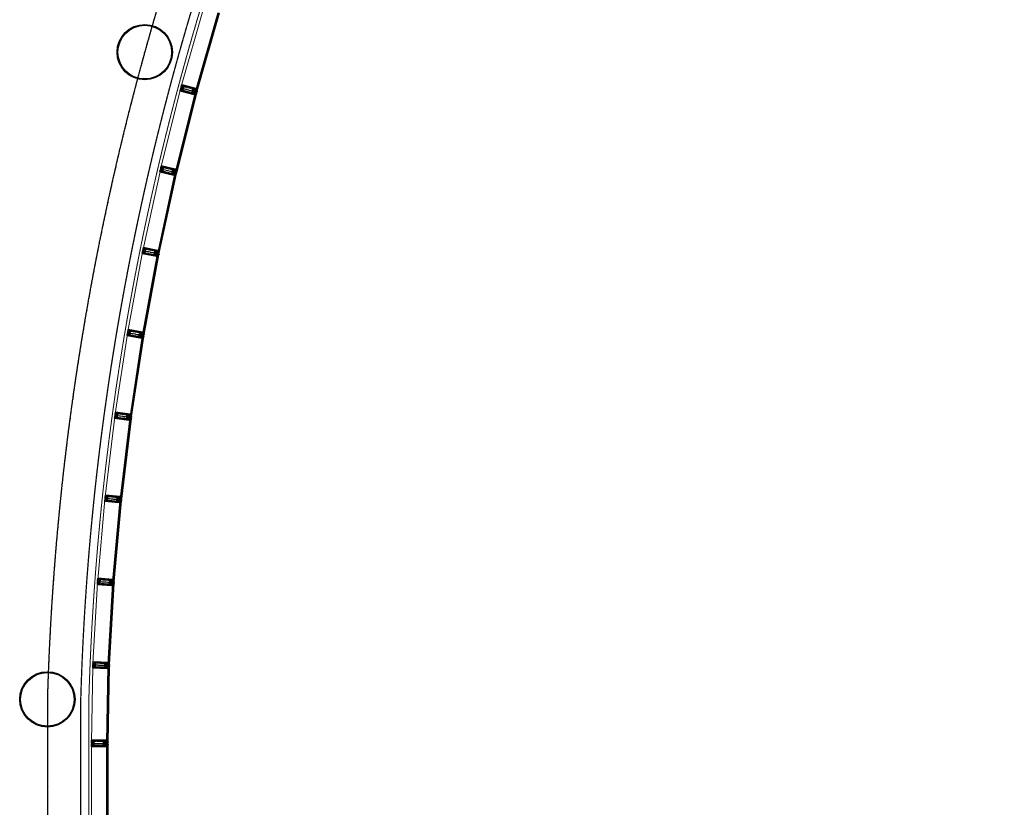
# Model space of a CAD drawing. Header units: millimetres. Extents: x 98667 to 994031, y -2704 to 533009.
# Tile 84 of 153: x 466348 to 484141, y 196022 to 210252. Entities that reach past the tile are written whole.
import ezdxf

# ---------------------------------------------------------------- set-up
doc = ezdxf.new("R2010")
doc.units = ezdxf.units.MM
for name, pattern in [('AP03000E0$0$CENTER', [50.8, 31.75, -6.35, 6.35, -6.35]), ('AP03000E0$0$HIDDEN', [9.525, 6.35, -3.175]), ('AP03000E0$0$HIDDENX2', [19.05, 12.7, -6.35]), ('sp00000g0$0$CENTER', [50.8, 31.75, -6.35, 6.35, -6.35])]:
    doc.linetypes.add(name, pattern=pattern)
for name, color, linetype in [('A-COL ENCLOUSER INNER', 1, 'Continuous'), ('A-COL ENCLOUSER OUTER', 6, 'Continuous'), ('sp00000g0$0$S-GRID', 1, 'sp00000g0$0$CENTER')]:
    doc.layers.add(name, color=color, linetype=linetype)
for name, color, linetype, lineweight in [('AP03000E0$0$A-FLOR-EDGE', 1, 'AP03000E0$0$HIDDENX2', 15), ('AP03000E0$0$A-GLAZ-FULL-EXTR', 2, 'Continuous', 20), ('AP03000E0$0$A-GLAZ-MULL-EXTR', 3, 'Continuous', 35), ('AP03000E0$0$A-WALL-FNSH', 1, 'Continuous', 15)]:
    doc.layers.add(name, color=color, linetype=linetype, lineweight=lineweight)
doc.layers.add('AP03000E0$0$A-Slab Edge Guide', color=55, linetype='Continuous', lineweight=15, plot=False)

msp = doc.modelspace()

# ---------------------------------------------------------------- linework, layer by layer
at = {"color": 251, "linetype": 'AP03000E0$0$CENTER'}
for p, q in [((469262, 209021), (469551, 208944)), ((468895, 207557), (469187, 207489)), ((468574, 206082), (468868, 206023)), ((468299, 204598), (468595, 204548)), ((468072, 203106), (468369, 203065)), ((467891, 201608), (468189, 201576)), ((467757, 200104), (468056, 200082)), ((467670, 198597), (467970, 198585)), ((467648, 197177), (467948, 197177))]:
    msp.add_line(p, q, dxfattribs=at)
at = {"layer": 'A-COL ENCLOUSER INNER', "color": 251}
for centre, radius in [((468608, 209666), 494), ((468608, 209666), 485), ((466848, 197972), 494), ((466848, 197972), 485)]:
    msp.add_circle(centre, radius, dxfattribs=at)
at = {"layer": 'A-COL ENCLOUSER OUTER', "color": 251}
for centre in [(468608, 209666), (466848, 197972)]:
    msp.add_circle(centre, 500, dxfattribs=at)
at = {"layer": 'AP03000E0$0$A-FLOR-EDGE', "color": 251, "linetype": 'AP03000E0$0$HIDDEN'}
msp.add_line((467598, 197962), (467598, 170536), dxfattribs=at)
msp.add_arc((515783, 196586), 48205, 131.026, 178.3641, dxfattribs=at)
at = {"layer": 'AP03000E0$0$A-GLAZ-FULL-EXTR', "color": 251}
for p, q in [((469668, 210452), (469267, 209043)), ((469527, 208969), (469928, 210379)), ((469933, 210377), (469533, 208967)), ((469544, 208964), (469945, 210374)), ((469957, 210370), (469556, 208961)), ((469256, 209000), (468900, 207579)), ((469162, 207513), (469518, 208934)), ((469524, 208933), (469168, 207512)), ((469179, 207509), (469535, 208930)), ((469547, 208927), (469191, 207506)), ((469518, 208934), (469524, 208933)), ((469531, 208913), (469519, 208915)), ((469521, 208921), (469524, 208933)), ((469532, 208918), (469521, 208921)), ((469522, 208915), (469524, 208921)), ((469528, 208913), (469522, 208915)), ((469524, 208933), (469535, 208930)), ((469524, 208921), (469529, 208919)), ((469533, 208967), (469527, 208969)), ((469529, 208919), (469528, 208913)), ((469535, 208930), (469532, 208918)), ((469536, 208979), (469533, 208967)), ((469533, 208967), (469544, 208964)), ((469535, 208930), (469547, 208927)), ((469548, 208976), (469536, 208979)), ((469549, 208982), (469538, 208985)), ((469541, 208984), (469539, 208978)), ((469539, 208978), (469545, 208977)), ((469546, 208982), (469541, 208984)), ((469544, 208964), (469548, 208976)), ((469556, 208961), (469544, 208964)), ((469545, 208977), (469546, 208982)), ((468890, 207536), (468578, 206104)), ((468842, 206047), (469154, 207478)), ((469159, 207477), (468848, 206046)), ((468860, 206043), (469171, 207475)), ((469154, 207478), (469159, 207477)), ((469157, 207465), (469159, 207477)), ((469159, 207477), (469171, 207475)), ((469168, 207512), (469162, 207513)), ((469170, 207524), (469168, 207512)), ((469168, 207512), (469179, 207509)), ((469171, 207475), (469169, 207463)), ((469182, 207521), (469170, 207524)), ((469171, 207475), (469183, 207472)), ((469184, 207526), (469172, 207529)), ((469175, 207529), (469173, 207523)), ((469173, 207523), (469179, 207521)), ((469181, 207527), (469175, 207529)), ((469179, 207521), (469181, 207527)), ((469179, 207509), (469182, 207521)), ((469191, 207506), (469179, 207509)), ((469183, 207472), (468871, 206040)), ((469167, 207457), (469156, 207459)), ((469169, 207463), (469157, 207465)), ((469159, 207459), (469160, 207465)), ((469164, 207458), (469159, 207459)), ((469160, 207465), (469166, 207463)), ((469166, 207463), (469164, 207458)), ((468303, 204620), (468570, 206061)), ((468851, 206057), (468848, 206046)), ((468862, 206055), (468851, 206057)), ((468864, 206061), (468852, 206063)), ((468855, 206062), (468853, 206057)), ((468853, 206057), (468859, 206055)), ((468861, 206061), (468855, 206062)), ((468859, 206055), (468861, 206061)), ((468860, 206043), (468862, 206055)), ((468835, 206012), (468569, 204571)), ((468575, 204570), (468841, 206010)), ((468853, 206008), (468586, 204568)), ((468598, 204566), (468865, 206006)), ((468841, 206010), (468835, 206012)), ((468849, 205991), (468838, 205993)), ((468839, 205999), (468841, 206010)), ((468851, 205996), (468839, 205999)), ((468841, 206010), (468853, 206008)), ((468841, 205992), (468842, 205998)), ((468847, 205991), (468841, 205992)), ((468848, 206046), (468842, 206047)), ((468842, 205998), (468848, 205997)), ((468848, 205997), (468847, 205991)), ((468848, 206046), (468860, 206043)), ((468853, 206008), (468851, 205996)), ((468865, 206006), (468853, 206008)), ((468871, 206040), (468860, 206043)), ((468296, 204576), (468075, 203128)), ((468342, 203087), (468563, 204536)), ((468569, 204535), (468348, 203086)), ((468359, 203085), (468581, 204533)), ((468592, 204531), (468371, 203083)), ((468563, 204536), (468569, 204535)), ((468578, 204515), (468566, 204517)), ((468567, 204523), (468569, 204535)), ((468579, 204521), (468567, 204523)), ((468569, 204571), (468575, 204570)), ((468569, 204535), (468581, 204533)), ((468569, 204516), (468570, 204522)), ((468575, 204515), (468569, 204516)), ((468570, 204522), (468576, 204521)), ((468577, 204582), (468575, 204570)), ((468575, 204570), (468586, 204568)), ((468576, 204521), (468575, 204515)), ((468589, 204580), (468577, 204582)), ((468590, 204585), (468578, 204588)), ((468581, 204533), (468579, 204521)), ((468581, 204587), (468580, 204581)), ((468580, 204581), (468586, 204580)), ((468587, 204586), (468581, 204587)), ((468581, 204533), (468592, 204531)), ((468586, 204580), (468587, 204586)), ((468586, 204568), (468589, 204580)), ((468586, 204568), (468598, 204566)), ((467893, 201630), (468069, 203084)), ((468337, 203052), (468161, 201597)), ((468167, 201597), (468343, 203051)), ((468355, 203050), (468179, 201595)), ((468191, 201594), (468367, 203048)), ((468343, 203051), (468337, 203052)), ((468341, 203039), (468343, 203051)), ((468353, 203038), (468341, 203039)), ((468352, 203032), (468341, 203033)), ((468348, 203086), (468342, 203087)), ((468343, 203051), (468355, 203050)), ((468344, 203033), (468344, 203039)), ((468344, 203039), (468350, 203038)), ((468350, 203032), (468344, 203033)), ((468349, 203098), (468348, 203086)), ((468348, 203086), (468359, 203085)), ((468361, 203096), (468349, 203098)), ((468362, 203102), (468350, 203104)), ((468350, 203038), (468350, 203032)), ((468353, 203104), (468352, 203098)), ((468352, 203098), (468358, 203097)), ((468359, 203103), (468353, 203104)), ((468355, 203050), (468353, 203038)), ((468367, 203048), (468355, 203050)), ((468358, 203097), (468359, 203103)), ((468359, 203085), (468361, 203096)), ((468371, 203083), (468359, 203085)), ((468169, 201608), (468167, 201597)), ((468181, 201613), (468169, 201614)), ((468181, 201607), (468169, 201608)), ((468178, 201613), (468172, 201614)), ((468172, 201614), (468172, 201608)), ((468172, 201608), (468178, 201607)), ((468178, 201607), (468178, 201613)), ((468179, 201595), (468181, 201607)), ((467889, 201585), (467759, 200126)), ((468028, 200102), (468157, 201562)), ((468163, 201561), (468034, 200102)), ((468045, 200101), (468175, 201560)), ((468187, 201559), (468057, 200100)), ((468157, 201562), (468163, 201561)), ((468161, 201597), (468167, 201597)), ((468162, 201549), (468163, 201561)), ((468174, 201548), (468162, 201549)), ((468174, 201542), (468162, 201543)), ((468163, 201561), (468175, 201560)), ((468165, 201543), (468165, 201549)), ((468165, 201549), (468171, 201548)), ((468171, 201542), (468165, 201543)), ((468167, 201597), (468179, 201595)), ((468171, 201548), (468171, 201542)), ((468175, 201560), (468174, 201548)), ((468175, 201560), (468187, 201559)), ((468179, 201595), (468191, 201594)), ((467671, 198619), (467755, 200082)), ((468025, 200066), (467941, 198604)), ((467947, 198604), (468031, 200066)), ((468043, 200065), (467959, 198603)), ((467971, 198602), (468055, 200065)), ((468031, 200066), (468025, 200066)), ((468034, 200102), (468028, 200102)), ((468030, 200054), (468031, 200066)), ((468042, 200053), (468030, 200054)), ((468042, 200047), (468030, 200048)), ((468031, 200066), (468043, 200065)), ((468033, 200048), (468033, 200054)), ((468033, 200054), (468039, 200054)), ((468039, 200048), (468033, 200048)), ((468035, 200114), (468034, 200102)), ((468034, 200102), (468045, 200101)), ((468047, 200119), (468035, 200120)), ((468047, 200113), (468035, 200114)), ((468044, 200119), (468038, 200119)), ((468038, 200119), (468038, 200113)), ((468038, 200113), (468044, 200113)), ((468039, 200054), (468039, 200048)), ((468043, 200065), (468042, 200053)), ((468055, 200065), (468043, 200065)), ((468044, 200113), (468044, 200119)), ((468045, 200101), (468047, 200113)), ((468057, 200100), (468045, 200101)), ((467941, 198604), (467947, 198604)), ((467959, 198615), (467947, 198615)), ((467947, 198615), (467947, 198604)), ((467947, 198604), (467959, 198603)), ((467960, 198621), (467948, 198621)), ((467951, 198621), (467950, 198615)), ((467950, 198615), (467956, 198615)), ((467957, 198621), (467951, 198621)), ((467956, 198615), (467957, 198621)), ((467959, 198603), (467959, 198615)), ((467959, 198603), (467971, 198602)), ((467669, 198572), (467648, 197199)), ((467918, 197195), (467939, 198568)), ((467945, 198568), (467924, 197195)), ((467936, 197195), (467957, 198567)), ((467939, 198568), (467945, 198568)), ((467945, 198556), (467945, 198568)), ((467945, 198568), (467957, 198567)), ((467957, 198555), (467945, 198556)), ((467957, 198549), (467945, 198550)), ((467969, 198567), (467948, 197194)), ((467948, 198549), (467948, 198555)), ((467948, 198555), (467954, 198555)), ((467954, 198549), (467948, 198549)), ((467954, 198555), (467954, 198549)), ((467957, 198567), (467969, 198567)), ((467957, 198567), (467957, 198555)), ((467648, 197159), (467648, 195694)), ((467924, 197195), (467918, 197195)), ((467918, 195694), (467918, 197159)), ((467918, 197159), (467924, 197159)), ((467936, 197213), (467924, 197213)), ((467936, 197207), (467924, 197207)), ((467924, 197207), (467924, 197195)), ((467924, 197195), (467936, 197195)), ((467924, 197147), (467924, 197159)), ((467924, 197159), (467936, 197159)), ((467924, 197159), (467924, 195694)), ((467933, 197213), (467927, 197213)), ((467927, 197213), (467927, 197207)), ((467927, 197207), (467933, 197207)), ((467933, 197207), (467933, 197213)), ((467936, 197195), (467936, 197207)), ((467948, 197194), (467936, 197195)), ((467936, 195694), (467936, 197159)), ((467936, 197159), (467948, 197159)), ((467936, 197159), (467936, 197147)), ((467948, 197159), (467948, 195694)), ((467936, 197147), (467924, 197147)), ((467936, 197141), (467924, 197141)), ((467927, 197141), (467927, 197147)), ((467927, 197147), (467933, 197147)), ((467933, 197141), (467927, 197141)), ((467933, 197147), (467933, 197141))]:
    msp.add_line(p, q, dxfattribs=at)
at = {"layer": 'AP03000E0$0$A-GLAZ-FULL-EXTR', "color": 251, "linetype": 'Continuous'}
for p, q in [((469521, 208921), (469521, 208923)), ((469521, 208922), (469533, 208922)), ((469522, 208928), (469535, 208928)), ((469522, 208925), (469534, 208925)), ((469523, 208931), (469531, 208931)), ((469524, 208920), (469524, 208933)), ((469528, 208920), (469528, 208932)), ((469531, 208919), (469531, 208931)), ((469532, 208918), (469532, 208918)), ((469533, 208969), (469546, 208969)), ((469534, 208972), (469547, 208972)), ((469534, 208967), (469534, 208972)), ((469534, 208925), (469534, 208930)), ((469535, 208976), (469548, 208976)), ((469536, 208979), (469537, 208979)), ((469537, 208966), (469537, 208979)), ((469538, 208966), (469545, 208966)), ((469540, 208965), (469540, 208978)), ((469544, 208964), (469544, 208977)), ((469547, 208973), (469547, 208976)), ((469159, 207475), (469167, 207475)), ((469160, 207465), (469160, 207477)), ((469163, 207464), (469163, 207476)), ((469166, 207463), (469166, 207476)), ((469168, 207513), (469180, 207513)), ((469169, 207511), (469169, 207519)), ((469169, 207517), (469181, 207517)), ((469169, 207465), (469169, 207475)), ((469170, 207523), (469173, 207523)), ((469170, 207520), (469182, 207520)), ((469173, 207511), (469173, 207523)), ((469174, 207510), (469180, 207510)), ((469176, 207510), (469176, 207522)), ((469179, 207509), (469179, 207521)), ((469182, 207521), (469182, 207521)), ((469157, 207466), (469169, 207466)), ((469158, 207472), (469171, 207472)), ((469158, 207469), (469170, 207469)), ((468849, 206051), (468861, 206051)), ((468849, 206045), (468849, 206050)), ((468850, 206054), (468862, 206054)), ((468852, 206045), (468852, 206057)), ((468855, 206044), (468855, 206056)), ((468859, 206043), (468859, 206055)), ((468862, 206052), (468862, 206055)), ((468851, 205998), (468839, 206000)), ((468840, 205998), (468843, 206010)), ((468852, 206004), (468840, 206006)), ((468851, 206001), (468840, 206003)), ((468853, 206007), (468841, 206009)), ((468843, 205998), (468846, 206010)), ((468847, 205997), (468849, 206009)), ((468849, 206048), (468861, 206048)), ((468850, 205997), (468852, 206008)), ((468852, 206045), (468860, 206045)), ((468567, 204525), (468579, 204525)), ((468568, 204531), (468580, 204531)), ((468568, 204528), (468580, 204528)), ((468569, 204534), (468570, 204534)), ((468570, 204522), (468570, 204534)), ((468573, 204522), (468573, 204534)), ((468573, 204522), (468579, 204522)), ((468587, 204571), (468575, 204573)), ((468588, 204577), (468576, 204579)), ((468588, 204574), (468576, 204576)), ((468576, 204521), (468576, 204533)), ((468577, 204569), (468580, 204581)), ((468579, 204525), (468579, 204533)), ((468580, 204569), (468583, 204581)), ((468584, 204568), (468586, 204580)), ((468342, 203039), (468343, 203051)), ((468354, 203046), (468342, 203047)), ((468354, 203043), (468342, 203044)), ((468353, 203039), (468342, 203041)), ((468355, 203049), (468343, 203050)), ((468345, 203039), (468347, 203051)), ((468348, 203091), (468360, 203091)), ((468348, 203086), (468348, 203089)), ((468348, 203088), (468360, 203088)), ((468348, 203038), (468350, 203050)), ((468349, 203097), (468357, 203097)), ((468349, 203094), (468361, 203094)), ((468351, 203086), (468351, 203098)), ((468351, 203038), (468353, 203050)), ((468354, 203085), (468354, 203098)), ((468357, 203085), (468358, 203097)), ((468361, 203093), (468361, 203097)), ((468180, 201605), (468168, 201607)), ((468180, 201602), (468168, 201604)), ((468169, 201596), (468170, 201608)), ((468172, 201596), (468174, 201608)), ((468175, 201596), (468177, 201607)), ((468178, 201595), (468180, 201607)), ((468163, 201558), (468175, 201558)), ((468163, 201555), (468175, 201555)), ((468163, 201552), (468175, 201552)), ((468164, 201549), (468164, 201561)), ((468179, 201596), (468167, 201597)), ((468167, 201549), (468167, 201561)), ((468180, 201599), (468168, 201600)), ((468169, 201548), (468174, 201548)), ((468170, 201548), (468170, 201560)), ((468173, 201548), (468173, 201560)), ((468042, 200058), (468030, 200058)), ((468042, 200055), (468030, 200055)), ((468043, 200064), (468031, 200065)), ((468043, 200061), (468031, 200062)), ((468033, 200054), (468034, 200066)), ((468034, 200111), (468046, 200111)), ((468034, 200102), (468034, 200109)), ((468034, 200108), (468046, 200107)), ((468034, 200104), (468046, 200104)), ((468036, 200054), (468037, 200066)), ((468037, 200101), (468037, 200113)), ((468040, 200101), (468041, 200113)), ((468040, 200101), (468046, 200101)), ((468040, 200054), (468040, 200066)), ((468044, 200101), (468044, 200113)), ((467959, 198612), (467947, 198613)), ((467959, 198609), (467947, 198610)), ((467959, 198606), (467947, 198607)), ((467959, 198603), (467947, 198604)), ((467948, 198603), (467949, 198615)), ((467951, 198603), (467952, 198615)), ((467954, 198603), (467955, 198615)), ((467957, 198603), (467958, 198615)), ((467945, 198556), (467945, 198568)), ((467945, 198565), (467957, 198565)), ((467945, 198562), (467957, 198562)), ((467945, 198558), (467957, 198558)), ((467948, 198555), (467948, 198567)), ((467952, 198555), (467952, 198567)), ((467955, 198555), (467955, 198567)), ((467924, 197206), (467936, 197206)), ((467924, 197203), (467936, 197203)), ((467924, 197200), (467936, 197200)), ((467924, 197196), (467936, 197196)), ((467924, 197158), (467936, 197158)), ((467924, 197155), (467936, 197155)), ((467927, 197195), (467927, 197207)), ((467927, 197147), (467927, 197159)), ((467930, 197195), (467930, 197207)), ((467930, 197147), (467930, 197159)), ((467933, 197195), (467933, 197207)), ((467933, 197147), (467933, 197159)), ((467924, 197152), (467936, 197152)), ((467924, 197149), (467936, 197149))]:
    msp.add_line(p, q, dxfattribs=at)
at = {"layer": 'AP03000E0$0$A-GLAZ-MULL-EXTR', "color": 251}
for p, q in [((469264, 209031), (469276, 209075)), ((469276, 209075), (469527, 209007)), ((469247, 208968), (469260, 209017)), ((469499, 208901), (469247, 208968)), ((469262, 209011), (469251, 208970)), ((469251, 208970), (469444, 208919)), ((469260, 209017), (469263, 209016)), ((469265, 209010), (469262, 209011)), ((469263, 209016), (469273, 209052)), ((469267, 209030), (469264, 209031)), ((469276, 209051), (469265, 209010)), ((469278, 209071), (469267, 209030)), ((469273, 209052), (469276, 209051)), ((469471, 209019), (469278, 209071)), ((469444, 208919), (469499, 208904)), ((469526, 209005), (469471, 209019)), ((469499, 208904), (469510, 208942)), ((469503, 208900), (469499, 208901)), ((469514, 208941), (469503, 208900)), ((469503, 208900), (469509, 208922)), ((469507, 208894), (469503, 208900)), ((469507, 208943), (469518, 208984)), ((469510, 208942), (469507, 208943)), ((469514, 208920), (469507, 208894)), ((469509, 208922), (469514, 208920)), ((469520, 208983), (469511, 208947)), ((469511, 208947), (469550, 208937)), ((469548, 208932), (469514, 208941)), ((469515, 208962), (469516, 208966)), ((469553, 208951), (469515, 208962)), ((469516, 208966), (469526, 209005)), ((469518, 208984), (469520, 208983)), ((469532, 209006), (469521, 208965)), ((469521, 208965), (469555, 208956)), ((469532, 209006), (469526, 208984)), ((469526, 208984), (469531, 208983)), ((469527, 209007), (469532, 209006)), ((469531, 208983), (469538, 209010)), ((469538, 209010), (469532, 209006)), ((469550, 208937), (469548, 208932)), ((469555, 208956), (469553, 208951)), ((468882, 207504), (468894, 207552)), ((469135, 207445), (468882, 207504)), ((468895, 207547), (468886, 207506)), ((468886, 207506), (469081, 207460)), ((468894, 207552), (468897, 207552)), ((468898, 207546), (468895, 207547)), ((468897, 207567), (468907, 207611)), ((468897, 207552), (468905, 207588)), ((468900, 207566), (468897, 207567)), ((468908, 207587), (468898, 207546)), ((468910, 207607), (468900, 207566)), ((468905, 207588), (468908, 207587)), ((468907, 207611), (469160, 207552)), ((469104, 207562), (468910, 207607)), ((469160, 207549), (469104, 207562)), ((469136, 207447), (469145, 207486)), ((469150, 207485), (469140, 207443)), ((469142, 207487), (469152, 207528)), ((469145, 207486), (469142, 207487)), ((469155, 207527), (469146, 207491)), ((469146, 207491), (469185, 207482)), ((469150, 207505), (469151, 207510)), ((469189, 207496), (469150, 207505)), ((469184, 207477), (469150, 207485)), ((469151, 207510), (469160, 207549)), ((469152, 207528), (469155, 207527)), ((469165, 207551), (469156, 207509)), ((469156, 207509), (469190, 207501)), ((469160, 207552), (469165, 207551)), ((469165, 207551), (469160, 207529)), ((469160, 207529), (469165, 207527)), ((469165, 207527), (469171, 207554)), ((469171, 207554), (469165, 207551)), ((469185, 207482), (469184, 207477)), ((469190, 207501), (469189, 207496)), ((469081, 207460), (469136, 207447)), ((469140, 207443), (469135, 207445)), ((469140, 207443), (469145, 207465)), ((469144, 207437), (469140, 207443)), ((469150, 207464), (469144, 207437)), ((469145, 207465), (469150, 207464)), ((468572, 206073), (468563, 206029)), ((468567, 206031), (468575, 206072)), ((468578, 206087), (468571, 206050)), ((468571, 206050), (468573, 206050)), ((468575, 206072), (468572, 206073)), ((468573, 206050), (468582, 206091)), ((468585, 206136), (468575, 206087)), ((468575, 206087), (468578, 206087)), ((468579, 206092), (468587, 206133)), ((468582, 206091), (468579, 206092)), ((468840, 206085), (468585, 206136)), ((468587, 206133), (468783, 206093)), ((468783, 206093), (468839, 206082)), ((468839, 206082), (468831, 206043)), ((468836, 206042), (468845, 206084)), ((468845, 206084), (468840, 206085)), ((468845, 206084), (468840, 206062)), ((468840, 206062), (468845, 206061)), ((468845, 206061), (468850, 206088)), ((468850, 206088), (468845, 206084)), ((468563, 206029), (468818, 205977)), ((468763, 205991), (468567, 206031)), ((468819, 205980), (468763, 205991)), ((468818, 205977), (468823, 205976)), ((468826, 206019), (468819, 205980)), ((468828, 206044), (468820, 206003)), ((468820, 206003), (468823, 206002)), ((468823, 206002), (468830, 206038)), ((468823, 205976), (468831, 206018)), ((468823, 205976), (468827, 205998)), ((468827, 205970), (468823, 205976)), ((468827, 206024), (468826, 206019)), ((468867, 206016), (468827, 206024)), ((468827, 205998), (468832, 205997)), ((468832, 205997), (468827, 205970)), ((468831, 206043), (468828, 206044)), ((468830, 206038), (468869, 206031)), ((468831, 206018), (468866, 206011)), ((468870, 206036), (468836, 206042)), ((468866, 206011), (468867, 206016)), ((468869, 206031), (468870, 206036)), ((468309, 204652), (468300, 204603)), ((468304, 204608), (468311, 204649)), ((468565, 204609), (468309, 204652)), ((468311, 204649), (468508, 204616)), ((468298, 204588), (468290, 204544)), ((468290, 204544), (468547, 204501)), ((468294, 204546), (468301, 204588)), ((468491, 204513), (468294, 204546)), ((468303, 204603), (468297, 204566)), ((468297, 204566), (468300, 204566)), ((468301, 204588), (468298, 204588)), ((468300, 204566), (468307, 204607)), ((468300, 204603), (468303, 204603)), ((468307, 204607), (468304, 204608)), ((468547, 204504), (468491, 204513)), ((468508, 204616), (468565, 204606)), ((468554, 204543), (468547, 204504)), ((468547, 204501), (468552, 204500)), ((468555, 204568), (468548, 204526)), ((468548, 204526), (468551, 204526)), ((468551, 204526), (468557, 204562)), ((468552, 204500), (468559, 204542)), ((468552, 204500), (468555, 204522)), ((468556, 204494), (468552, 204500)), ((468555, 204548), (468554, 204543)), ((468558, 204567), (468555, 204568)), ((468594, 204541), (468555, 204548)), ((468555, 204522), (468560, 204521)), ((468560, 204521), (468556, 204494)), ((468557, 204562), (468597, 204556)), ((468565, 204606), (468558, 204567)), ((468559, 204542), (468593, 204536)), ((468563, 204566), (468570, 204608)), ((468597, 204561), (468563, 204566)), ((468570, 204608), (468565, 204609)), ((468570, 204608), (468566, 204586)), ((468566, 204586), (468571, 204585)), ((468576, 204612), (468570, 204608)), ((468571, 204585), (468576, 204612)), ((468593, 204536), (468594, 204541)), ((468597, 204556), (468597, 204561)), ((468064, 203052), (468071, 203101)), ((468322, 203016), (468064, 203052)), ((468073, 203096), (468068, 203054)), ((468068, 203054), (468266, 203027)), ((468071, 203101), (468074, 203101)), ((468073, 203116), (468079, 203161)), ((468076, 203116), (468073, 203116)), ((468076, 203095), (468073, 203096)), ((468074, 203101), (468079, 203137)), ((468082, 203157), (468076, 203116)), ((468082, 203137), (468076, 203095)), ((468079, 203161), (468337, 203125)), ((468079, 203137), (468082, 203137)), ((468280, 203130), (468082, 203157)), ((468266, 203027), (468322, 203019)), ((468336, 203122), (468280, 203130)), ((468322, 203019), (468328, 203058)), ((468325, 203059), (468330, 203101)), ((468328, 203058), (468325, 203059)), ((468333, 203058), (468327, 203016)), ((468327, 203016), (468330, 203038)), ((468333, 203100), (468328, 203063)), ((468328, 203063), (468368, 203058)), ((468330, 203101), (468333, 203100)), ((468330, 203078), (468331, 203083)), ((468370, 203073), (468330, 203078)), ((468330, 203038), (468335, 203037)), ((468331, 203083), (468336, 203122)), ((468335, 203037), (468331, 203010)), ((468367, 203053), (468333, 203058)), ((468342, 203125), (468336, 203083)), ((468336, 203083), (468371, 203078)), ((468337, 203125), (468342, 203125)), ((468342, 203125), (468339, 203102)), ((468339, 203102), (468344, 203102)), ((468347, 203129), (468342, 203125)), ((468344, 203102), (468347, 203129)), ((468368, 203058), (468367, 203053)), ((468371, 203078), (468370, 203073)), ((468327, 203016), (468322, 203016)), ((468331, 203010), (468327, 203016)), ((467885, 201553), (467890, 201603)), ((467890, 201603), (467893, 201602)), ((467892, 201617), (467897, 201662)), ((467895, 201617), (467892, 201617)), ((467893, 201602), (467897, 201639)), ((467899, 201659), (467895, 201617)), ((467900, 201639), (467896, 201597)), ((467897, 201662), (468155, 201635)), ((467897, 201639), (467900, 201639)), ((468098, 201638), (467899, 201659)), ((468155, 201632), (468098, 201638)), ((468145, 201568), (468149, 201610)), ((468149, 201610), (468152, 201610)), ((468152, 201610), (468149, 201573)), ((468151, 201593), (468155, 201632)), ((468155, 201635), (468160, 201635)), ((468160, 201635), (468156, 201592)), ((468160, 201635), (468158, 201612)), ((468158, 201612), (468163, 201612)), ((468166, 201639), (468160, 201635)), ((468163, 201612), (468166, 201639)), ((468144, 201526), (467885, 201553)), ((467893, 201597), (467888, 201556)), ((467888, 201556), (468087, 201535)), ((467896, 201597), (467893, 201597)), ((468087, 201535), (468144, 201529)), ((468144, 201529), (468148, 201568)), ((468149, 201525), (468144, 201526)), ((468148, 201568), (468145, 201568)), ((468149, 201573), (468188, 201569)), ((468153, 201567), (468149, 201525)), ((468149, 201525), (468151, 201548)), ((468153, 201520), (468149, 201525)), ((468150, 201588), (468151, 201593)), ((468190, 201584), (468150, 201588)), ((468151, 201548), (468156, 201547)), ((468188, 201564), (468153, 201567)), ((468156, 201547), (468153, 201520)), ((468156, 201592), (468190, 201589)), ((468188, 201569), (468188, 201564)), ((468190, 201589), (468190, 201584)), ((467756, 200094), (467753, 200049)), ((467753, 200049), (468012, 200030)), ((467756, 200052), (467759, 200094)), ((467759, 200094), (467756, 200094)), ((467956, 200037), (467756, 200052)), ((467761, 200159), (467757, 200109)), ((467757, 200109), (467760, 200109)), ((467760, 200109), (467758, 200072)), ((467758, 200072), (467761, 200072)), ((468020, 200140), (467761, 200159)), ((467761, 200114), (467764, 200156)), ((467761, 200072), (467764, 200114)), ((467764, 200114), (467761, 200114)), ((467764, 200156), (467963, 200141)), ((468012, 200033), (467956, 200037)), ((467963, 200141), (468020, 200137)), ((468014, 200098), (468011, 200056)), ((468011, 200056), (468014, 200056)), ((468015, 200073), (468012, 200033)), ((468012, 200030), (468017, 200030)), ((468017, 200098), (468014, 200098)), ((468014, 200056), (468017, 200093)), ((468016, 200078), (468015, 200073)), ((468056, 200075), (468016, 200078)), ((468020, 200137), (468017, 200098)), ((468017, 200093), (468057, 200090)), ((468017, 200030), (468020, 200072)), ((468017, 200030), (468019, 200052)), ((468022, 200025), (468017, 200030)), ((468019, 200052), (468024, 200052)), ((468025, 200140), (468020, 200140)), ((468020, 200072), (468055, 200070)), ((468022, 200097), (468025, 200140)), ((468057, 200095), (468022, 200097)), ((468024, 200052), (468022, 200025)), ((468025, 200140), (468024, 200117)), ((468024, 200117), (468029, 200117)), ((468031, 200144), (468025, 200140)), ((468029, 200117), (468031, 200144)), ((468055, 200070), (468056, 200075)), ((468057, 200090), (468057, 200095)), ((467670, 198587), (467668, 198542)), ((467673, 198652), (467670, 198602)), ((467670, 198602), (467673, 198602)), ((467673, 198587), (467670, 198587)), ((467671, 198545), (467673, 198587)), ((467673, 198602), (467672, 198565)), ((467932, 198641), (467673, 198652)), ((467674, 198607), (467675, 198649)), ((467677, 198607), (467674, 198607)), ((467675, 198649), (467875, 198641)), ((467675, 198565), (467677, 198607)), ((467875, 198641), (467932, 198638)), ((467928, 198599), (467926, 198557)), ((467931, 198599), (467928, 198599)), ((467929, 198557), (467930, 198594)), ((467930, 198594), (467970, 198592)), ((467970, 198577), (467930, 198579)), ((467930, 198579), (467930, 198574)), ((467932, 198638), (467931, 198599)), ((467937, 198641), (467932, 198641)), ((467936, 198599), (467937, 198641)), ((467937, 198641), (467936, 198619)), ((467936, 198619), (467941, 198618)), ((467971, 198597), (467936, 198599)), ((467943, 198646), (467937, 198641)), ((467941, 198618), (467943, 198646)), ((467969, 198572), (467970, 198577)), ((467970, 198592), (467971, 198597)), ((467668, 198542), (467928, 198531)), ((467871, 198537), (467671, 198545)), ((467672, 198565), (467675, 198565)), ((467928, 198534), (467871, 198537)), ((467926, 198557), (467929, 198557)), ((467930, 198574), (467928, 198534)), ((467928, 198531), (467933, 198531)), ((467933, 198531), (467935, 198574)), ((467933, 198531), (467934, 198554)), ((467938, 198526), (467933, 198531)), ((467934, 198554), (467939, 198553)), ((467935, 198574), (467969, 198572)), ((467939, 198553), (467938, 198526)), ((467648, 197187), (467648, 197232)), ((467648, 197232), (467908, 197232)), ((467651, 197187), (467648, 197187)), ((467648, 197122), (467648, 197172)), ((467648, 197172), (467651, 197172)), ((467851, 197229), (467651, 197229)), ((467651, 197229), (467651, 197187)), ((467651, 197172), (467651, 197209)), ((467651, 197209), (467654, 197209)), ((467654, 197167), (467651, 197167)), ((467651, 197167), (467651, 197125)), ((467654, 197209), (467654, 197167)), ((467908, 197229), (467851, 197229)), ((467905, 197164), (467905, 197206)), ((467905, 197206), (467908, 197206)), ((467908, 197164), (467905, 197164)), ((467908, 197232), (467913, 197232)), ((467908, 197189), (467908, 197229)), ((467908, 197206), (467908, 197169)), ((467908, 197184), (467908, 197189)), ((467948, 197184), (467908, 197184)), ((467908, 197169), (467948, 197169)), ((467908, 197125), (467908, 197164)), ((467918, 197237), (467913, 197232)), ((467913, 197232), (467913, 197189)), ((467913, 197232), (467913, 197209)), ((467913, 197209), (467918, 197209)), ((467913, 197189), (467948, 197189)), ((467948, 197164), (467913, 197164)), ((467913, 197164), (467913, 197122)), ((467918, 197209), (467918, 197237)), ((467948, 197189), (467948, 197184)), ((467948, 197169), (467948, 197164)), ((467908, 197122), (467648, 197122)), ((467651, 197125), (467851, 197125)), ((467851, 197125), (467908, 197125)), ((467913, 197122), (467908, 197122)), ((467913, 197122), (467913, 197144)), ((467913, 197144), (467918, 197144)), ((467918, 197117), (467913, 197122)), ((467918, 197144), (467918, 197117))]:
    msp.add_line(p, q, dxfattribs=at)
at = {"layer": 'AP03000E0$0$A-GLAZ-MULL-EXTR', "color": 251, "linetype": 'AP03000E0$0$HIDDENX2'}
for p, q in [((469297, 209038), (469284, 208990)), ((469309, 209035), (469296, 208986)), ((469302, 208959), (469447, 208920)), ((469305, 208971), (469450, 208932)), ((469469, 209005), (469324, 209044)), ((469473, 209017), (469328, 209056)), ((469465, 208941), (469478, 208989)), ((469497, 209010), (469471, 208914)), ((469471, 208914), (469490, 208909)), ((469477, 208938), (469490, 208986)), ((469490, 208909), (469503, 208957)), ((469516, 209005), (469497, 209010)), ((469503, 208957), (469516, 209005)), ((468930, 207575), (468918, 207526)), ((468942, 207572), (468930, 207523)), ((468937, 207496), (469083, 207462)), ((468940, 207508), (469086, 207474)), ((469103, 207547), (468957, 207581)), ((469106, 207559), (468960, 207594)), ((469101, 207483), (469112, 207532)), ((469130, 207554), (469107, 207456)), ((469113, 207481), (469124, 207529)), ((469127, 207452), (469138, 207500)), ((469150, 207549), (469130, 207554)), ((469138, 207500), (469150, 207549)), ((469107, 207456), (469127, 207452)), ((468598, 206052), (468608, 206101)), ((468611, 206050), (468621, 206099)), ((468635, 206108), (468782, 206079)), ((468638, 206121), (468785, 206091)), ((468792, 206064), (468782, 206015)), ((468790, 205988), (468809, 206086)), ((468804, 206062), (468794, 206013)), ((468809, 206086), (468829, 206082)), ((468829, 206082), (468819, 206033)), ((468765, 205993), (468618, 206023)), ((468767, 206005), (468620, 206035)), ((468809, 205984), (468790, 205988)), ((468819, 206033), (468809, 205984)), ((468360, 204626), (468508, 204601)), ((468362, 204638), (468510, 204613)), ((468325, 204569), (468333, 204618)), ((468337, 204566), (468346, 204616)), ((468493, 204515), (468345, 204540)), ((468495, 204527), (468347, 204552)), ((468518, 204587), (468510, 204537)), ((468518, 204511), (468535, 204609)), ((468538, 204507), (468518, 204511)), ((468530, 204585), (468522, 204535)), ((468535, 204609), (468554, 204606)), ((468546, 204557), (468538, 204507)), ((468554, 204606), (468546, 204557)), ((468105, 203127), (468098, 203077)), ((468117, 203125), (468110, 203076)), ((468119, 203049), (468268, 203029)), ((468121, 203061), (468270, 203041)), ((468280, 203115), (468131, 203136)), ((468282, 203128), (468133, 203148)), ((468284, 203052), (468291, 203101)), ((468306, 203124), (468293, 203025)), ((468293, 203025), (468313, 203023)), ((468296, 203050), (468303, 203100)), ((468326, 203122), (468306, 203124)), ((468313, 203023), (468319, 203072)), ((468319, 203072), (468326, 203122)), ((467923, 201629), (467918, 201580)), ((467936, 201628), (467930, 201578)), ((468099, 201623), (467949, 201639)), ((468100, 201636), (467951, 201652)), ((468104, 201560), (468110, 201610)), ((468125, 201633), (468114, 201534)), ((468117, 201559), (468122, 201608)), ((468145, 201631), (468125, 201633)), ((468139, 201581), (468145, 201631)), ((467940, 201552), (468089, 201536)), ((467942, 201565), (468091, 201549)), ((468114, 201534), (468134, 201532)), ((468134, 201532), (468139, 201581)), ((467785, 200077), (467789, 200127)), ((467797, 200076), (467801, 200126)), ((467958, 200039), (467808, 200050)), ((467959, 200052), (467809, 200063)), ((467815, 200150), (467965, 200139)), ((467815, 200137), (467964, 200127)), ((467976, 200113), (467972, 200063)), ((467983, 200037), (467990, 200137)), ((468003, 200036), (467983, 200037)), ((467988, 200112), (467984, 200062)), ((467990, 200137), (468010, 200136)), ((468006, 200086), (468003, 200036)), ((468010, 200136), (468006, 200086)), ((467699, 198571), (467701, 198621)), ((467712, 198570), (467714, 198620)), ((467727, 198645), (467877, 198639)), ((467727, 198632), (467877, 198626)), ((467889, 198613), (467887, 198563)), ((467898, 198538), (467902, 198638)), ((467901, 198613), (467899, 198563)), ((467902, 198638), (467922, 198637)), ((467920, 198587), (467918, 198537)), ((467922, 198637), (467920, 198587)), ((467873, 198539), (467723, 198545)), ((467874, 198551), (467724, 198557)), ((467918, 198537), (467898, 198538)), ((467678, 197202), (467678, 197152)), ((467690, 197202), (467690, 197152)), ((467853, 197227), (467703, 197227)), ((467853, 197214), (467703, 197214)), ((467865, 197152), (467865, 197202)), ((467898, 197227), (467878, 197227)), ((467878, 197227), (467878, 197127)), ((467878, 197152), (467878, 197202)), ((467898, 197177), (467898, 197227)), ((467898, 197127), (467898, 197177)), ((467703, 197139), (467853, 197139)), ((467703, 197127), (467853, 197127)), ((467878, 197127), (467898, 197127))]:
    msp.add_line(p, q, dxfattribs=at)
at = {"layer": 'AP03000E0$0$A-GLAZ-MULL-EXTR', "color": 251, "linetype": 'Continuous'}
for p, q in [((469504, 208898), (469510, 208921)), ((469509, 208901), (469504, 208902)), ((469508, 208898), (469504, 208899)), ((469510, 208904), (469505, 208905)), ((469511, 208910), (469506, 208911)), ((469510, 208907), (469506, 208908)), ((469507, 208895), (469514, 208921)), ((469512, 208913), (469507, 208914)), ((469513, 208916), (469508, 208917)), ((469514, 208919), (469509, 208920)), ((469531, 208983), (469526, 208985)), ((469527, 208984), (469534, 209007)), ((469532, 208986), (469527, 208988)), ((469533, 208990), (469528, 208991)), ((469534, 208996), (469529, 208997)), ((469533, 208993), (469529, 208994)), ((469530, 208983), (469537, 209009)), ((469535, 208999), (469530, 209000)), ((469536, 209002), (469531, 209003)), ((469537, 209005), (469532, 209006)), ((469537, 209008), (469536, 209008)), ((469507, 208894), (469506, 208895)), ((469166, 207532), (469161, 207534)), ((469165, 207529), (469161, 207531)), ((469167, 207536), (469162, 207537)), ((469163, 207528), (469169, 207553)), ((469168, 207539), (469163, 207540)), ((469169, 207545), (469164, 207546)), ((469168, 207542), (469164, 207543)), ((469170, 207548), (469165, 207549)), ((469171, 207551), (469167, 207552)), ((469171, 207554), (469171, 207554)), ((469145, 207443), (469140, 207444)), ((469146, 207446), (469141, 207447)), ((469142, 207440), (469148, 207465)), ((469147, 207449), (469142, 207450)), ((469145, 207440), (469142, 207440)), ((469148, 207455), (469143, 207456)), ((469147, 207452), (469143, 207453)), ((469149, 207458), (469144, 207459)), ((469150, 207461), (469145, 207463)), ((468840, 206063), (468845, 206063)), ((468841, 206066), (468846, 206066)), ((468841, 206062), (468841, 206065)), ((468842, 206073), (468847, 206073)), ((468842, 206069), (468847, 206069)), ((468843, 206076), (468848, 206076)), ((468844, 206082), (468849, 206082)), ((468844, 206061), (468844, 206081)), ((468844, 206079), (468849, 206079)), ((468846, 206085), (468850, 206085)), ((468847, 206071), (468847, 206086)), ((468850, 206088), (468850, 206088)), ((468823, 205977), (468828, 205977)), ((468824, 205974), (468825, 205985)), ((468824, 205984), (468829, 205984)), ((468824, 205981), (468829, 205981)), ((468824, 205974), (468828, 205974)), ((468825, 205987), (468830, 205987)), ((468826, 205993), (468831, 205993)), ((468826, 205990), (468831, 205990)), ((468826, 205971), (468827, 205971)), ((468827, 205996), (468832, 205996)), ((468828, 205975), (468828, 205998)), ((468831, 205991), (468831, 205998)), ((468552, 204502), (468557, 204502)), ((468552, 204500), (468552, 204500)), ((468552, 204499), (468557, 204499)), ((468553, 204508), (468558, 204508)), ((468553, 204505), (468558, 204505)), ((468554, 204515), (468559, 204515)), ((468554, 204512), (468559, 204512)), ((468555, 204521), (468560, 204521)), ((468555, 204495), (468555, 204520)), ((468555, 204518), (468560, 204518)), ((468555, 204496), (468556, 204496)), ((468558, 204508), (468558, 204522)), ((468566, 204588), (468572, 204588)), ((468567, 204591), (468572, 204591)), ((468568, 204597), (468573, 204597)), ((468568, 204586), (468568, 204597)), ((468568, 204594), (468573, 204594)), ((468569, 204604), (468574, 204604)), ((468569, 204600), (468574, 204600)), ((468570, 204607), (468575, 204607)), ((468571, 204585), (468571, 204609)), ((468572, 204610), (468575, 204610)), ((468574, 204605), (468574, 204612)), ((468328, 203014), (468331, 203038)), ((468333, 203026), (468328, 203026)), ((468334, 203032), (468329, 203033)), ((468334, 203029), (468329, 203029)), ((468335, 203035), (468330, 203036)), ((468331, 203010), (468335, 203037)), ((468344, 203107), (468339, 203108)), ((468344, 203104), (468339, 203105)), ((468340, 203102), (468344, 203126)), ((468345, 203114), (468340, 203114)), ((468345, 203111), (468340, 203111)), ((468346, 203120), (468341, 203121)), ((468346, 203117), (468341, 203118)), ((468347, 203123), (468342, 203124)), ((468344, 203102), (468347, 203129)), ((468347, 203126), (468344, 203127)), ((468332, 203019), (468327, 203020)), ((468332, 203016), (468327, 203017)), ((468333, 203022), (468328, 203023)), ((468331, 203013), (468329, 203013)), ((468163, 201616), (468158, 201617)), ((468163, 201613), (468158, 201614)), ((468159, 201612), (468162, 201636)), ((468164, 201626), (468159, 201626)), ((468164, 201623), (468159, 201623)), ((468164, 201620), (468159, 201620)), ((468165, 201632), (468160, 201633)), ((468165, 201629), (468160, 201630)), ((468165, 201635), (468161, 201636)), ((468162, 201612), (468165, 201639)), ((468166, 201638), (468165, 201639)), ((468154, 201531), (468149, 201532)), ((468154, 201528), (468149, 201528)), ((468154, 201525), (468149, 201525)), ((468150, 201524), (468152, 201547)), ((468155, 201541), (468150, 201541)), ((468155, 201537), (468150, 201538)), ((468155, 201534), (468150, 201535)), ((468156, 201547), (468151, 201547)), ((468156, 201544), (468151, 201544)), ((468153, 201522), (468151, 201522)), ((468153, 201520), (468156, 201547)), ((468017, 200031), (468022, 200031)), ((468018, 200047), (468023, 200046)), ((468018, 200043), (468023, 200043)), ((468018, 200040), (468023, 200040)), ((468018, 200037), (468023, 200037)), ((468018, 200034), (468023, 200034)), ((468019, 200028), (468019, 200052)), ((468019, 200050), (468024, 200050)), ((468019, 200027), (468022, 200027)), ((468022, 200031), (468022, 200052)), ((468024, 200129), (468029, 200129)), ((468024, 200126), (468029, 200126)), ((468024, 200123), (468029, 200123)), ((468024, 200120), (468029, 200120)), ((468025, 200139), (468030, 200139)), ((468025, 200135), (468030, 200135)), ((468025, 200132), (468030, 200132)), ((468026, 200117), (468026, 200140)), ((468028, 200142), (468030, 200142)), ((468029, 200122), (468029, 200143)), ((467937, 198640), (467942, 198640)), ((467937, 198619), (467937, 198638)), ((467937, 198637), (467942, 198637)), ((467937, 198634), (467942, 198634)), ((467937, 198631), (467942, 198631)), ((467937, 198628), (467942, 198628)), ((467937, 198624), (467942, 198624)), ((467937, 198621), (467942, 198621)), ((467940, 198618), (467940, 198644)), ((467940, 198643), (467942, 198643)), ((467933, 198548), (467938, 198548)), ((467933, 198545), (467938, 198545)), ((467933, 198542), (467938, 198542)), ((467933, 198539), (467938, 198539)), ((467933, 198536), (467938, 198536)), ((467933, 198532), (467938, 198532)), ((467934, 198530), (467934, 198554)), ((467934, 198551), (467939, 198551)), ((467935, 198529), (467938, 198529)), ((467937, 198527), (467937, 198554)), ((467937, 198526), (467938, 198526)), ((467918, 197231), (467913, 197231)), ((467918, 197228), (467913, 197228)), ((467918, 197225), (467913, 197225)), ((467918, 197222), (467913, 197222)), ((467918, 197218), (467913, 197218)), ((467918, 197215), (467913, 197215)), ((467918, 197212), (467913, 197212)), ((467915, 197209), (467915, 197234)), ((467918, 197234), (467915, 197234)), ((467918, 197142), (467913, 197142)), ((467918, 197139), (467913, 197139)), ((467918, 197136), (467913, 197136)), ((467918, 197133), (467913, 197133)), ((467918, 197130), (467913, 197130)), ((467918, 197126), (467913, 197126)), ((467918, 197123), (467913, 197123)), ((467915, 197120), (467915, 197144)), ((467918, 197120), (467915, 197120)), ((467918, 197117), (467918, 197117))]:
    msp.add_line(p, q, dxfattribs=at)
at = {"layer": 'AP03000E0$0$A-GLAZ-MULL-EXTR', "color": 251, "linetype": 'AP03000E0$0$HIDDENX2'}
for centre, radius, start, end in [((469308, 208983), 25, 165.0343, 255.0343), ((469308, 208983), 12.5, 165.0343, 255.0343), ((469321, 209031), 25, 75.0343, 165.0343), ((469321, 209031), 12.5, 75.0343, 165.0343), ((469453, 208944), 25, 255.0343, 345.0343), ((469453, 208944), 12.5, 255.0343, 345.0343), ((469466, 208993), 12.5, 345.0343, 75.0343), ((469466, 208993), 25, 345.0343, 75.0343), ((468943, 207520), 25, 166.8303, 256.8303), ((468954, 207569), 25, 76.8303, 166.8303), ((468943, 207520), 12.5, 166.8303, 256.8303), ((468954, 207569), 12.5, 76.8303, 166.8303), ((469089, 207486), 25, 256.8303, 346.8303), ((469089, 207486), 12.5, 256.8303, 346.8303), ((469100, 207535), 12.5, 346.8303, 76.8303), ((469100, 207535), 25, 346.8303, 76.8303), ((468623, 206047), 25, 168.6263, 258.6263), ((468633, 206096), 25, 78.6263, 168.6263), ((468623, 206047), 12.5, 168.6263, 258.6263), ((468633, 206096), 12.5, 78.6263, 168.6263), ((468780, 206067), 12.5, 348.6263, 78.6263), ((468780, 206067), 25, 348.6263, 78.6263), ((468770, 206017), 25, 258.6263, 348.6263), ((468770, 206017), 12.5, 258.6263, 348.6263), ((468358, 204614), 25, 80.4223, 170.4223), ((468358, 204614), 12.5, 80.4223, 170.4223), ((468350, 204564), 25, 170.4223, 260.4223), ((468350, 204564), 12.5, 170.4223, 260.4223), ((468497, 204539), 25, 260.4223, 350.4223), ((468497, 204539), 12.5, 260.4223, 350.4223), ((468506, 204589), 12.5, 350.4223, 80.4223), ((468506, 204589), 25, 350.4223, 80.4223), ((468123, 203074), 25, 172.2184, 262.2184), ((468130, 203123), 25, 82.2184, 172.2184), ((468123, 203074), 12.5, 172.2184, 262.2184), ((468130, 203123), 12.5, 82.2184, 172.2184), ((468271, 203054), 25, 262.2184, 352.2184), ((468271, 203054), 12.5, 262.2184, 352.2184), ((468278, 203103), 12.5, 352.2184, 82.2184), ((468278, 203103), 25, 352.2184, 82.2184), ((467948, 201627), 25, 84.0144, 174.0144), ((467948, 201627), 12.5, 84.0144, 174.0144), ((468097, 201611), 12.5, 354.0144, 84.0144), ((468097, 201611), 25, 354.0144, 84.0144), ((467943, 201577), 25, 174.0144, 264.0144), ((467943, 201577), 12.5, 174.0144, 264.0144), ((468092, 201561), 25, 264.0144, 354.0144), ((468092, 201561), 12.5, 264.0144, 354.0144), ((467810, 200075), 25, 175.8104, 265.8104), ((467814, 200125), 25, 85.8104, 175.8104), ((467810, 200075), 12.5, 175.8104, 265.8104), ((467814, 200125), 12.5, 85.8104, 175.8104), ((467960, 200064), 25, 265.8104, 355.8104), ((467960, 200064), 12.5, 265.8104, 355.8104), ((467963, 200114), 12.5, 355.8104, 85.8104), ((467963, 200114), 25, 355.8104, 85.8104), ((467726, 198620), 25, 87.6064, 177.6064), ((467726, 198620), 12.5, 87.6064, 177.6064), ((467876, 198614), 25, 357.6064, 87.6064), ((467876, 198614), 12.5, 357.6064, 87.6064), ((467724, 198570), 25, 177.6064, 267.6064), ((467724, 198570), 12.5, 177.6064, 267.6064), ((467874, 198564), 25, 267.6064, 357.6064), ((467874, 198564), 12.5, 267.6064, 357.6064), ((467703, 197202), 25, 90, 180), ((467703, 197202), 12.5, 90, 180), ((467853, 197202), 25, 360, 90), ((467853, 197202), 12.5, 0, 90), ((467703, 197152), 25, 180, 270), ((467703, 197152), 12.5, 180, 270), ((467853, 197152), 25, 270, 360), ((467853, 197152), 12.5, 270, 360)]:
    msp.add_arc(centre, radius, start, end, dxfattribs=at)
at = {"layer": 'AP03000E0$0$A-GLAZ-MULL-EXTR', "color": 251}
for centre, start, end in [((469544, 208930), 103.095, 226.9737), ((469545, 208930), 103.095, 226.9737), ((469546, 208930), 103.095, 226.9737), ((469547, 208930), 103.095, 226.9737), ((469548, 208929), 103.095, 226.9737), ((469549, 208929), 103.095, 226.9737), ((469552, 208959), 103.095, 226.9737), ((469553, 208959), 103.095, 226.9737), ((469554, 208959), 103.095, 226.9737), ((469555, 208959), 103.095, 226.9737), ((469556, 208958), 103.095, 226.9737), ((469557, 208958), 103.095, 226.9737), ((469180, 207475), 104.891, 228.7697), ((469181, 207475), 104.891, 228.7697), ((469182, 207475), 104.891, 228.7697), ((469183, 207475), 104.891, 228.7697), ((469184, 207474), 104.891, 228.7697), ((469185, 207474), 104.891, 228.7697), ((469187, 207504), 104.891, 228.7697), ((469188, 207504), 104.891, 228.7697), ((469189, 207504), 104.891, 228.7697), ((469190, 207504), 104.891, 228.7697), ((469191, 207504), 104.891, 228.7697), ((469192, 207503), 104.891, 228.7697), ((468861, 206009), 106.687, 230.5657), ((468862, 206009), 106.687, 230.5657), ((468863, 206009), 106.687, 230.5657), ((468864, 206009), 106.687, 230.5657), ((468865, 206008), 106.687, 230.5657), ((468866, 206008), 106.687, 230.5657), ((468867, 206039), 106.687, 230.5657), ((468868, 206038), 106.687, 230.5657), ((468870, 206038), 106.687, 230.5657), ((468869, 206038), 106.687, 230.5657), ((468871, 206038), 106.687, 230.5657), ((468872, 206038), 106.687, 230.5657), ((468589, 204534), 108.483, 232.3617), ((468590, 204534), 108.483, 232.3617), ((468591, 204534), 108.483, 232.3617), ((468592, 204534), 108.483, 232.3617), ((468593, 204533), 108.483, 232.3617), ((468594, 204564), 108.483, 232.3617), ((468594, 204533), 108.483, 232.3617), ((468595, 204564), 108.483, 232.3617), ((468596, 204563), 108.483, 232.3617), ((468597, 204563), 108.483, 232.3617), ((468598, 204563), 108.483, 232.3617), ((468599, 204563), 108.483, 232.3617), ((468363, 203051), 110.279, 234.1577), ((468364, 203051), 110.279, 234.1577), ((468365, 203051), 110.279, 234.1577), ((468366, 203051), 110.279, 234.1577), ((468367, 203051), 110.279, 234.1577), ((468368, 203081), 110.279, 234.1577), ((468367, 203081), 110.279, 234.1577), ((468368, 203050), 110.279, 234.1577), ((468369, 203081), 110.279, 234.1577), ((468370, 203080), 110.279, 234.1577), ((468371, 203080), 110.279, 234.1577), ((468372, 203080), 110.279, 234.1577), ((468184, 201562), 112.075, 235.9537), ((468185, 201562), 112.075, 235.9537), ((468186, 201562), 112.075, 235.9537), ((468187, 201592), 112.075, 235.9537), ((468187, 201561), 112.075, 235.9537), ((468188, 201591), 112.075, 235.9537), ((468188, 201561), 112.075, 235.9537), ((468189, 201591), 112.075, 235.9537), ((468189, 201561), 112.075, 235.9537), ((468190, 201591), 112.075, 235.9537), ((468191, 201591), 112.075, 235.9537), ((468192, 201591), 112.075, 235.9537), ((468051, 200067), 113.8711, 237.7497), ((468052, 200067), 113.8711, 237.7497), ((468054, 200097), 113.8711, 237.7497), ((468053, 200067), 113.8711, 237.7497), ((468055, 200097), 113.8711, 237.7497), ((468054, 200067), 113.8711, 237.7497), ((468056, 200097), 113.8711, 237.7497), ((468055, 200067), 113.8711, 237.7497), ((468057, 200097), 113.8711, 237.7497), ((468056, 200067), 113.8711, 237.7497), ((468058, 200097), 113.8711, 237.7497), ((468059, 200097), 113.8711, 237.7497), ((467967, 198600), 115.6671, 239.5458), ((467968, 198600), 115.6671, 239.5458), ((467969, 198600), 115.6671, 239.5458), ((467970, 198600), 115.6671, 239.5458), ((467971, 198600), 115.6671, 239.5458), ((467972, 198600), 115.6671, 239.5458), ((467966, 198570), 115.6671, 239.5458), ((467967, 198570), 115.6671, 239.5458), ((467968, 198570), 115.6671, 239.5458), ((467969, 198570), 115.6671, 239.5458), ((467970, 198570), 115.6671, 239.5458), ((467971, 198570), 115.6671, 239.5458), ((467944, 197192), 118.0607, 241.9393), ((467944, 197162), 118.0607, 241.9393), ((467945, 197192), 118.0607, 241.9393), ((467945, 197162), 118.0607, 241.9393), ((467946, 197192), 118.0607, 241.9393), ((467946, 197162), 118.0607, 241.9393), ((467947, 197192), 118.0607, 241.9393), ((467947, 197162), 118.0607, 241.9393), ((467948, 197192), 118.0607, 241.9393), ((467948, 197162), 118.0607, 241.9393), ((467949, 197192), 118.0607, 241.9393), ((467949, 197162), 118.0607, 241.9393)]:
    msp.add_arc(centre, 2.83, start, end, dxfattribs=at)
at = {"layer": 'AP03000E0$0$A-Slab Edge Guide', "color": 251, "linetype": 'AP03000E0$0$HIDDEN'}
msp.add_line((466848, 197972), (466848, 170536), dxfattribs=at)
msp.add_arc((515783, 196586), 48955, 131.026, 178.3767, dxfattribs=at)
at = {"layer": 'AP03000E0$0$A-WALL-FNSH', "color": 251, "linetype": 'AP03000E0$0$HIDDEN'}
for p, q in [((467448, 197964), (467448, 170537)), ((467453, 197964), (467453, 170537))]:
    msp.add_line(p, q, dxfattribs=at)
for radius, end in [(48354, 178.3671), (48349, 178.367)]:
    msp.add_arc((515783, 196586), radius, 131.0253, end, dxfattribs=at)
at = {"layer": 'sp00000g0$0$S-GRID', "color": 251}
msp.add_line((466848, 197972), (466848, 170537), dxfattribs=at)
msp.add_arc((515783, 196586), 48955, 131.026, 178.3767, dxfattribs=at)

doc.saveas('drawing.dxf')
